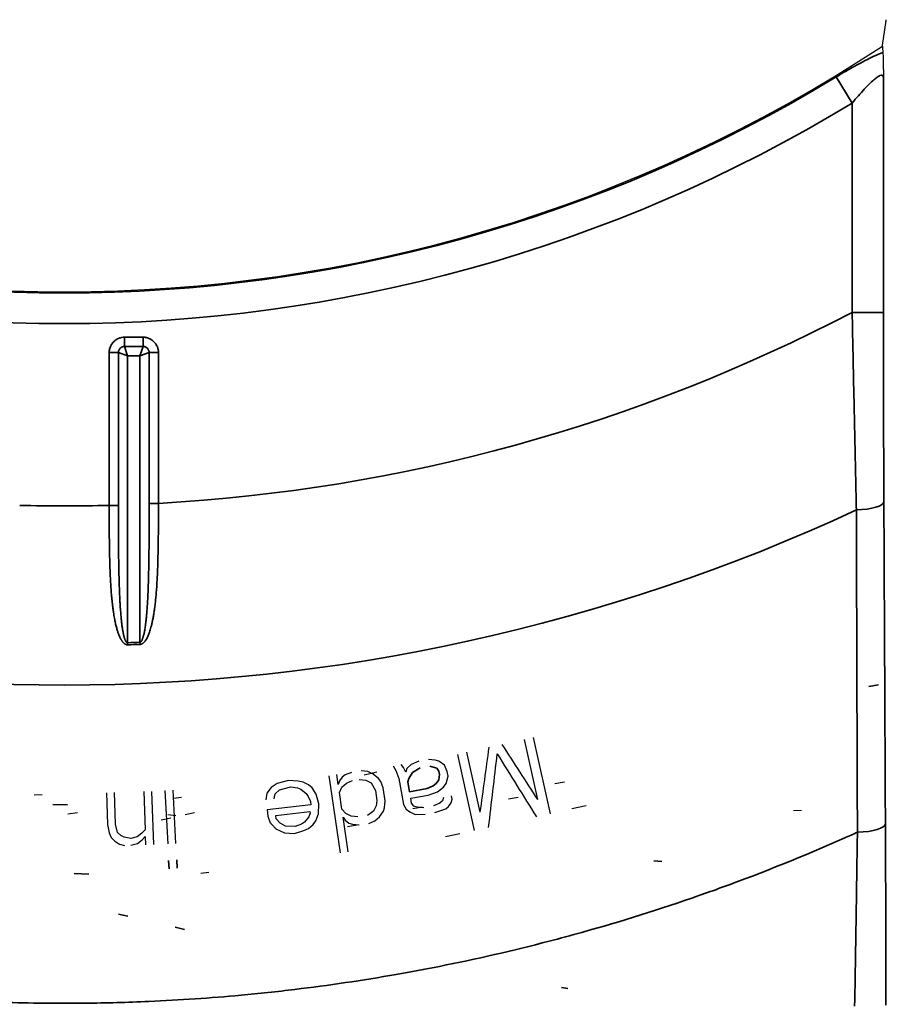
# Model space of a CAD drawing. Header units: millimetres. Extents: x -6858 to 6858, y -375 to 4365.
# Tile 62 of 97: x 1329 to 1357, y 2654 to 2685. Entities that reach past the tile are written whole.
import ezdxf

# ---------------------------------------------------------------- set-up
doc = ezdxf.new("R2010")
doc.units = ezdxf.units.MM
doc.header["$LTSCALE"] = 15
doc.layers.add('_Sichtbarkanten', color=7, linetype='Continuous', lineweight=25)
doc.layers.add('Sichtbar schmal (ISO)', color=7, linetype='Continuous', lineweight=35)

msp = doc.modelspace()

# ---------------------------------------------------------------- linework, layer by layer
at = {"layer": '_Sichtbarkanten'}
for p, q in [((1346.399, 2659.615), (1345.856, 2662.056)), ((1345.551, 2661.988), (1345.978, 2660.067)), ((1343.416, 2661.513), (1343.958, 2659.073)), ((1344.148, 2659.66), (1343.721, 2661.581)), ((1341.366, 2661.141), (1341.445, 2660.993)), ((1341.692, 2661.092), (1341.622, 2661.188)), ((1341.772, 2660.945), (1341.692, 2661.092)), ((1341.939, 2661.191), (1341.804, 2661.059)), ((1342.186, 2661.29), (1341.939, 2661.191)), ((1342.708, 2661.331), (1342.493, 2661.346)), ((1342.819, 2661.297), (1342.708, 2661.331)), ((1343.002, 2661.168), (1342.819, 2661.297)), ((1343.091, 2660.968), (1343.002, 2661.168)), ((1339.306, 2660.83), (1339.671, 2658.357)), ((1339.61, 2660.552), (1339.563, 2660.868)), ((1339.733, 2660.786), (1339.646, 2660.665)), ((1339.829, 2660.854), (1339.733, 2660.786)), ((1340.027, 2660.937), (1339.829, 2660.854)), ((1340.55, 2660.96), (1340.336, 2660.982)), ((1340.845, 2660.941), (1340.439, 2660.851)), ((1340.72, 2660.878), (1340.55, 2660.96)), ((1340.898, 2660.743), (1340.72, 2660.878)), ((1341.445, 2660.993), (1341.544, 2660.741)), ((1341.804, 2661.059), (1341.772, 2660.945)), ((1343.055, 2660.583), (1343.119, 2660.811)), ((1343.119, 2660.811), (1343.091, 2660.968)), ((1337.461, 2660.452), (1337.324, 2660.276)), ((1337.656, 2660.581), (1337.461, 2660.452)), ((1338.013, 2660.675), (1337.656, 2660.581)), ((1337.732, 2660.376), (1338.088, 2660.47)), ((1338.329, 2660.658), (1338.013, 2660.675)), ((1338.088, 2660.47), (1338.301, 2660.441)), ((1338.301, 2660.441), (1338.411, 2660.4)), ((1338.49, 2660.623), (1338.329, 2660.658)), ((1338.658, 2660.535), (1338.49, 2660.623)), ((1338.773, 2660.441), (1338.658, 2660.535)), ((1338.901, 2660.242), (1338.773, 2660.441)), ((1339.646, 2660.665), (1339.61, 2660.552)), ((1339.649, 2660.289), (1339.728, 2660.462)), ((1339.728, 2660.462), (1339.867, 2660.59)), ((1339.867, 2660.59), (1340.066, 2660.673)), ((1340.272, 2660.704), (1340.486, 2660.682)), ((1340.486, 2660.682), (1340.656, 2660.599)), ((1340.656, 2660.599), (1340.798, 2660.351)), ((1340.965, 2660.645), (1340.898, 2660.743)), ((1341.048, 2660.442), (1340.965, 2660.645)), ((1341.11, 2660.021), (1341.048, 2660.442)), ((1341.544, 2660.741), (1341.696, 2659.904)), ((1342.785, 2660.318), (1342.971, 2660.459)), ((1342.971, 2660.459), (1343.055, 2660.583)), ((1346.842, 2660.621), (1346.534, 2660.565)), ((1330.144, 2660.214), (1329.884, 2660.205)), ((1332.195, 2660.281), (1332.227, 2659.27)), ((1332.488, 2659.279), (1332.455, 2660.289)), ((1333.392, 2660.32), (1333.432, 2659.097)), ((1333.708, 2658.627), (1333.652, 2660.328)), ((1334.068, 2660.352), (1334.158, 2658.652)), ((1334.418, 2658.666), (1334.328, 2660.366)), ((1334.597, 2660.135), (1334.339, 2660.097)), ((1337.324, 2660.276), (1337.297, 2660.058)), ((1337.556, 2660.088), (1337.589, 2660.252)), ((1337.589, 2660.252), (1337.732, 2660.376)), ((1338.411, 2660.4), (1338.584, 2660.259)), ((1338.584, 2660.259), (1338.648, 2660.159)), ((1338.648, 2660.159), (1338.718, 2660.007)), ((1338.989, 2659.93), (1338.901, 2660.242)), ((1339.726, 2659.763), (1339.649, 2660.289)), ((1340.798, 2660.351), (1340.844, 2660.036)), ((1341.924, 2660.107), (1342.487, 2660.209)), ((1342.487, 2660.209), (1342.785, 2660.318)), ((1342.977, 2660.136), (1342.945, 2660.022)), ((1343.252, 2660.078), (1343.233, 2660.183)), ((1345.359, 2660.136), (1345.051, 2660.08)), ((1338.73, 2659.901), (1337.333, 2659.741)), ((1338.718, 2660.007), (1338.73, 2659.901)), ((1338.973, 2659.607), (1338.989, 2659.93)), ((1340.816, 2659.87), (1340.736, 2659.697)), ((1340.844, 2660.036), (1340.816, 2659.87)), ((1341.089, 2659.803), (1341.11, 2660.021)), ((1341.696, 2659.904), (1341.776, 2659.756)), ((1341.952, 2659.95), (1341.924, 2660.107)), ((1342.022, 2659.855), (1341.952, 2659.95)), ((1342.3, 2659.821), (1341.991, 2659.775)), ((1342.134, 2659.821), (1342.022, 2659.855)), ((1342.349, 2659.806), (1342.134, 2659.821)), ((1342.852, 2659.951), (1342.656, 2659.862)), ((1342.945, 2660.022), (1342.852, 2659.951)), ((1343.044, 2659.77), (1343.137, 2659.841)), ((1343.137, 2659.841), (1343.22, 2659.964)), ((1343.22, 2659.964), (1343.252, 2660.078)), ((1347.533, 2659.867), (1347.075, 2659.766)), ((1331.273, 2659.644), (1330.965, 2659.598)), ((1334.16, 2659.585), (1334.419, 2659.558)), ((1335.016, 2659.645), (1334.712, 2659.578)), ((1337.333, 2659.741), (1337.357, 2659.53)), ((1337.357, 2659.53), (1337.433, 2659.324)), ((1337.616, 2659.559), (1338.703, 2659.684)), ((1337.628, 2659.454), (1337.616, 2659.559)), ((1338.669, 2659.519), (1338.532, 2659.343)), ((1338.709, 2659.631), (1338.669, 2659.519)), ((1338.703, 2659.684), (1338.709, 2659.631)), ((1338.894, 2659.384), (1338.973, 2659.607)), ((1339.853, 2659.62), (1339.726, 2659.763)), ((1339.765, 2659.5), (1339.832, 2659.402)), ((1339.928, 2658.395), (1339.765, 2659.5)), ((1340.023, 2659.538), (1339.853, 2659.62)), ((1340.237, 2659.516), (1340.023, 2659.538)), ((1340.736, 2659.697), (1340.546, 2659.561)), ((1340.783, 2659.381), (1340.922, 2659.51)), ((1340.922, 2659.51), (1341.053, 2659.69)), ((1341.053, 2659.69), (1341.089, 2659.803)), ((1341.776, 2659.756), (1341.897, 2659.67)), ((1341.897, 2659.67), (1342.07, 2659.593)), ((1342.07, 2659.593), (1342.387, 2659.597)), ((1342.694, 2659.652), (1343.044, 2659.77)), ((1354.421, 2659.721), (1354.163, 2659.707)), ((1332.227, 2659.27), (1332.288, 2659.006)), ((1332.548, 2659.015), (1332.488, 2659.279)), ((1334.252, 2659.476), (1333.947, 2659.408)), ((1337.75, 2659.307), (1337.628, 2659.454)), ((1337.917, 2659.219), (1337.75, 2659.307)), ((1338.233, 2659.202), (1337.917, 2659.219)), ((1338.434, 2659.278), (1338.233, 2659.202)), ((1338.532, 2659.343), (1338.434, 2659.278)), ((1338.659, 2659.143), (1338.803, 2659.267)), ((1338.803, 2659.267), (1338.894, 2659.384)), ((1339.832, 2659.402), (1339.951, 2659.312)), ((1340.218, 2659.244), (1339.909, 2659.199)), ((1339.951, 2659.312), (1340.062, 2659.275)), ((1340.062, 2659.275), (1340.276, 2659.253)), ((1340.585, 2659.298), (1340.783, 2659.381)), ((1332.288, 2659.006), (1332.345, 2658.849)), ((1332.656, 2658.912), (1332.548, 2659.015)), ((1332.762, 2658.862), (1332.656, 2658.912)), ((1332.972, 2658.816), (1332.762, 2658.862)), ((1333.178, 2658.876), (1332.972, 2658.816)), ((1333.331, 2658.987), (1333.178, 2658.876)), ((1333.432, 2659.097), (1333.331, 2658.987)), ((1333.338, 2658.774), (1333.439, 2658.884)), ((1333.439, 2658.884), (1333.447, 2658.618)), ((1337.612, 2659.131), (1337.889, 2659.002)), ((1337.889, 2659.002), (1338.206, 2658.984)), ((1338.206, 2658.984), (1338.51, 2659.073)), ((1338.51, 2659.073), (1338.659, 2659.143)), ((1343.499, 2658.971), (1343.042, 2658.869)), ((1332.345, 2658.849), (1332.453, 2658.746)), ((1332.453, 2658.746), (1332.613, 2658.644)), ((1332.613, 2658.644), (1332.771, 2658.596)), ((1332.979, 2658.603), (1333.185, 2658.663)), ((1333.185, 2658.663), (1333.338, 2658.774)), ((1335.472, 2657.737), (1335.214, 2657.699))]:
    msp.add_line(p, q, dxfattribs=at)
msp.add_arc((1330.853, 2723.771), 47.457, 236.5611, 303.4389, dxfattribs=at)
for centre, major_axis, ratio, start_param, end_param in [((1421.279, 3224.656), (-285.043, -2082.957), 0.000091, 1.29612, 1.297157), ((1036.7, 3139.147), (-1140.835, 1765.918), 0.000092, 1.844436, 1.845473), ((1418.128, 3285.544), (271.398, 2297.46), 0.000125, 4.436272, 4.437336), ((1013.75, 3195.629), (1219.369, -1965.986), 0.000124, 4.987442, 4.988506)]:
    msp.add_ellipse(centre, major_axis=major_axis, ratio=ratio, start_param=start_param, end_param=end_param, dxfattribs=at)
msp.add_rational_spline([(1357.004, 2684.169), (1357.068, 2684.595), (1357.131, 2685.016)], [1.0001792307, 1.00023894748, 1.00023596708], degree=2, dxfattribs=at)
for points, knots in [([(1357.004, 2684.169), (1357.007, 2684.136), (1357.01, 2684.102), (1357.012, 2684.068), (1357.015, 2684.034), (1357.018, 2684), (1357.02, 2683.966)], [0, 0, 0, 0, 0.5, 0.5, 0.5, 0.9999969, 0.9999969, 0.9999969, 0.9999969]), ([(1357.02, 2683.966), (1357.022, 2683.943), (1357.024, 2683.909), (1357.026, 2683.863), (1357.026, 2683.847), (1357.027, 2683.83), (1357.027, 2683.811), (1357.028, 2683.776), (1357.03, 2683.737), (1357.031, 2683.692), (1357.031, 2683.668), (1357.032, 2683.641), (1357.032, 2683.614), (1357.033, 2683.565), (1357.034, 2683.512), (1357.035, 2683.455), (1357.035, 2683.443), (1357.036, 2683.431), (1357.036, 2683.419), (1357.037, 2683.357), (1357.038, 2683.292), (1357.039, 2683.223), (1357.039, 2683.205), (1357.039, 2683.186), (1357.039, 2683.167)], [0, 0, 0, 0, 0.25, 0.25, 0.25, 0.338128, 0.338128, 0.338128, 0.5, 0.5, 0.5, 0.590036, 0.590036, 0.590036, 0.75, 0.75, 0.75, 0.784174, 0.784174, 0.784174, 0.954671, 0.954671, 0.954671, 1, 1, 1, 1])]:
    msp.add_open_spline(points, degree=3, knots=knots, dxfattribs=at)
msp.add_open_spline([(1337.433, 2659.324), (1337.453, 2659.303), (1337.493, 2659.26), (1337.553, 2659.195), (1337.592, 2659.152), (1337.612, 2659.131)], degree=3, dxfattribs=at)
at = {"layer": 'Sichtbar schmal (ISO)'}
for p, q in [((1355.53, 2683.186), (1356.039, 2682.347)), ((1357.039, 2675.651), (1357.039, 2683.167)), ((1356.039, 2675.651), (1356.039, 2682.347)), ((1357.039, 2675.651), (1356.039, 2675.651)), ((1333.367, 2674.859), (1332.776, 2674.859)), ((1332.776, 2674.859), (1332.776, 2674.563)), ((1333.367, 2674.859), (1333.367, 2674.563)), ((1332.283, 2674.366), (1332.283, 2669.477)), ((1332.283, 2674.366), (1332.579, 2674.366)), ((1332.579, 2674.366), (1332.579, 2669.477)), ((1332.579, 2674.366), (1332.875, 2674.267)), ((1333.367, 2674.563), (1332.776, 2674.563)), ((1332.776, 2674.563), (1332.875, 2674.267)), ((1333.367, 2674.563), (1333.268, 2674.267)), ((1333.564, 2674.366), (1333.268, 2674.267)), ((1333.86, 2674.366), (1333.564, 2674.366)), ((1333.564, 2669.541), (1333.564, 2674.366)), ((1333.86, 2669.541), (1333.86, 2674.366)), ((1332.875, 2674.267), (1332.875, 2665.083)), ((1333.268, 2674.267), (1332.875, 2674.267)), ((1333.268, 2665.098), (1333.268, 2674.267)), ((1332.283, 2669.477), (1332.579, 2669.477)), ((1333.86, 2669.541), (1333.564, 2669.541)), ((1332.877, 2665.016), (1332.875, 2665.083)), ((1333.271, 2665.03), (1333.268, 2665.098)), ((1356.88, 2663.739), (1356.573, 2663.683)), ((1341.986, 2660.929), (1342.224, 2661.081)), ((1342.531, 2661.136), (1342.755, 2661.069)), ((1342.755, 2661.069), (1342.825, 2660.973)), ((1341.861, 2660.745), (1341.986, 2660.929)), ((1342.844, 2660.869), (1342.821, 2660.702)), ((1342.825, 2660.973), (1342.844, 2660.869)), ((1341.829, 2660.631), (1341.861, 2660.745)), ((1341.886, 2660.317), (1341.829, 2660.631)), ((1342.645, 2660.508), (1342.449, 2660.419)), ((1342.738, 2660.579), (1342.645, 2660.508)), ((1342.821, 2660.702), (1342.738, 2660.579)), ((1342.449, 2660.419), (1341.886, 2660.317)), ((1330.482, 2659.913), (1330.95, 2659.894)), ((1334.186, 2658.121), (1334.2, 2657.855)), ((1334.46, 2657.869), (1334.446, 2658.135)), ((1349.697, 2658.107), (1349.953, 2658.087)), ((1331.164, 2657.703), (1331.633, 2657.684)), ((1332.583, 2656.402), (1332.885, 2656.332)), ((1334.392, 2655.979), (1334.696, 2655.908)), ((1346.748, 2654.059), (1346.949, 2654.019))]:
    msp.add_line(p, q, dxfattribs=at)
for radius, start, end in [(47.498, 238.6998, 301.3002), (48.479, 238.6998, 301.3002), (54.312, 273.1729, 297.6276), (60.041, 245.05667, 294.94333), (54.312, 268.4912, 271.5088), (58.723, 271.97291, 272.35656), (58.79, 271.97291, 272.35656)]:
    msp.add_arc((1330.853, 2723.771), radius, start, end, dxfattribs=at)
for centre, ratio, start_param, end_param in [((1356.053, 2669.59), 0.262162, 4.832236, 6.265099), ((1356.103, 2659.287), 0.268648, 4.815708, 6.265066)]:
    msp.add_ellipse(centre, major_axis=(1, 0.005), ratio=ratio, start_param=start_param, end_param=end_param, dxfattribs=at)
for points in [[(1357.02, 2683.966), (1356.952, 2683.941), (1356.804, 2683.879), (1356.535, 2683.751), (1356.229, 2683.591), (1355.891, 2683.402), (1355.653, 2683.261), (1355.53, 2683.186)], [(1332.776, 2674.859), (1332.744, 2674.859), (1332.678, 2674.853), (1332.572, 2674.819), (1332.467, 2674.756), (1332.387, 2674.674), (1332.33, 2674.583), (1332.292, 2674.477), (1332.283, 2674.404), (1332.283, 2674.366)], [(1333.86, 2674.366), (1333.86, 2674.398), (1333.853, 2674.464), (1333.82, 2674.57), (1333.757, 2674.675), (1333.675, 2674.755), (1333.584, 2674.813), (1333.478, 2674.85), (1333.405, 2674.859), (1333.367, 2674.859)]]:
    msp.add_open_spline(points, degree=3, dxfattribs=at)
for points, knots in [([(1357.039, 2683.167), (1357.038, 2683.191), (1357.033, 2683.208), (1357.025, 2683.22), (1357.016, 2683.232), (1357.004, 2683.239), (1356.988, 2683.24), (1356.972, 2683.241), (1356.953, 2683.237), (1356.929, 2683.227), (1356.905, 2683.217), (1356.877, 2683.202), (1356.844, 2683.179), (1356.811, 2683.156), (1356.773, 2683.126), (1356.73, 2683.09), (1356.687, 2683.053), (1356.64, 2683.009), (1356.589, 2682.959), (1356.537, 2682.909), (1356.482, 2682.852), (1356.423, 2682.789), (1356.365, 2682.726), (1356.303, 2682.657), (1356.239, 2682.583), (1356.174, 2682.509), (1356.108, 2682.431), (1356.039, 2682.347)], [0, 0, 0, 0, 0.111111, 0.111111, 0.111111, 0.222222, 0.222222, 0.222222, 0.333333, 0.333333, 0.333333, 0.444444, 0.444444, 0.444444, 0.555556, 0.555556, 0.555556, 0.666667, 0.666667, 0.666667, 0.777778, 0.777778, 0.777778, 0.888889, 0.888889, 0.888889, 1, 1, 1, 1]), ([(1356.174, 2669.33), (1356.159, 2669.989), (1356.145, 2670.665), (1356.13, 2671.327), (1356.116, 2671.99), (1356.102, 2672.639), (1356.087, 2673.351), (1356.072, 2674.064), (1356.056, 2674.841), (1356.039, 2675.651)], [0, 0, 0, 0, 0.333333, 0.333333, 0.333333, 0.666667, 0.666667, 0.666667, 1, 1, 1, 1]), ([(1357.053, 2669.59), (1357.05, 2670.223), (1357.048, 2670.869), (1357.046, 2671.503), (1357.044, 2672.138), (1357.042, 2672.761), (1357.041, 2673.444), (1357.04, 2674.127), (1357.039, 2674.871), (1357.039, 2675.651)], [0, 0, 0, 0, 0.333333, 0.333333, 0.333333, 0.666667, 0.666667, 0.666667, 1, 1, 1, 1]), ([(1332.776, 2674.563), (1332.764, 2674.563), (1332.75, 2674.562), (1332.737, 2674.559), (1332.723, 2674.556), (1332.709, 2674.552), (1332.694, 2674.545), (1332.68, 2674.539), (1332.666, 2674.531), (1332.654, 2674.521), (1332.642, 2674.511), (1332.631, 2674.5), (1332.622, 2674.489), (1332.613, 2674.477), (1332.605, 2674.465), (1332.599, 2674.452), (1332.592, 2674.439), (1332.587, 2674.425), (1332.584, 2674.41), (1332.581, 2674.396), (1332.579, 2674.381), (1332.579, 2674.366)], [0, 0, 0, 0, 0.1428571, 0.1428571, 0.1428571, 0.2857143, 0.2857143, 0.2857143, 0.4285714, 0.4285714, 0.4285714, 0.5714286, 0.5714286, 0.5714286, 0.7142857, 0.7142857, 0.7142857, 0.8571429, 0.8571429, 0.8571429, 0.9999998, 0.9999998, 0.9999998, 0.9999998]), ([(1333.564, 2674.366), (1333.564, 2674.378), (1333.563, 2674.392), (1333.56, 2674.406), (1333.557, 2674.419), (1333.553, 2674.434), (1333.546, 2674.448), (1333.54, 2674.462), (1333.532, 2674.476), (1333.522, 2674.488), (1333.512, 2674.5), (1333.501, 2674.511), (1333.49, 2674.52), (1333.478, 2674.529), (1333.466, 2674.537), (1333.453, 2674.543), (1333.44, 2674.55), (1333.426, 2674.555), (1333.411, 2674.558), (1333.397, 2674.561), (1333.382, 2674.563), (1333.367, 2674.563)], [0, 0, 0, 0, 0.1428571, 0.1428571, 0.1428571, 0.2857143, 0.2857143, 0.2857143, 0.4285714, 0.4285714, 0.4285714, 0.5714286, 0.5714286, 0.5714286, 0.7142857, 0.7142857, 0.7142857, 0.8571429, 0.8571429, 0.8571429, 1, 1, 1, 1]), ([(1357.103, 2659.287), (1357.097, 2660.383), (1357.092, 2661.494), (1357.087, 2662.586), (1357.081, 2663.678), (1357.076, 2664.751), (1357.071, 2665.907), (1357.065, 2667.063), (1357.059, 2668.302), (1357.053, 2669.59)], [0, 0, 0, 0, 0.333333, 0.333333, 0.333333, 0.666667, 0.666667, 0.666667, 1, 1, 1, 1]), ([(1332.283, 2669.477), (1332.284, 2669.35), (1332.284, 2669.227), (1332.284, 2669.109), (1332.285, 2668.991), (1332.285, 2668.878), (1332.286, 2668.769), (1332.287, 2668.66), (1332.288, 2668.555), (1332.289, 2668.453), (1332.29, 2668.352), (1332.291, 2668.255), (1332.293, 2668.161), (1332.294, 2668.067), (1332.296, 2667.978), (1332.298, 2667.891), (1332.3, 2667.805), (1332.302, 2667.722), (1332.304, 2667.643), (1332.307, 2667.564), (1332.309, 2667.488), (1332.312, 2667.415), (1332.315, 2667.342), (1332.318, 2667.272), (1332.321, 2667.206), (1332.324, 2667.139), (1332.327, 2667.075), (1332.331, 2667.014), (1332.334, 2666.953), (1332.338, 2666.895), (1332.341, 2666.839), (1332.345, 2666.784), (1332.349, 2666.73), (1332.353, 2666.679), (1332.357, 2666.628), (1332.361, 2666.579), (1332.366, 2666.532), (1332.37, 2666.485), (1332.374, 2666.44), (1332.379, 2666.397), (1332.383, 2666.354), (1332.388, 2666.313), (1332.392, 2666.273), (1332.397, 2666.234), (1332.402, 2666.196), (1332.407, 2666.16), (1332.411, 2666.123), (1332.416, 2666.088), (1332.421, 2666.055), (1332.426, 2666.021), (1332.431, 2665.989), (1332.436, 2665.958), (1332.442, 2665.927), (1332.447, 2665.897), (1332.452, 2665.869), (1332.457, 2665.84), (1332.462, 2665.813), (1332.468, 2665.786), (1332.473, 2665.76), (1332.478, 2665.735), (1332.483, 2665.711), (1332.489, 2665.687), (1332.494, 2665.664), (1332.499, 2665.641), (1332.505, 2665.619), (1332.51, 2665.598), (1332.516, 2665.577), (1332.521, 2665.557), (1332.526, 2665.537), (1332.532, 2665.518), (1332.537, 2665.499), (1332.543, 2665.481), (1332.548, 2665.464), (1332.553, 2665.446), (1332.559, 2665.43), (1332.564, 2665.414), (1332.57, 2665.398), (1332.575, 2665.382), (1332.58, 2665.368), (1332.586, 2665.353), (1332.591, 2665.339), (1332.596, 2665.326), (1332.602, 2665.313), (1332.607, 2665.301), (1332.612, 2665.289), (1332.617, 2665.277), (1332.622, 2665.266), (1332.627, 2665.255), (1332.632, 2665.244), (1332.637, 2665.234), (1332.642, 2665.225), (1332.647, 2665.215), (1332.652, 2665.206), (1332.657, 2665.198), (1332.662, 2665.189), (1332.666, 2665.181), (1332.671, 2665.173), (1332.676, 2665.166), (1332.68, 2665.158), (1332.685, 2665.151), (1332.69, 2665.144), (1332.694, 2665.138), (1332.699, 2665.132), (1332.703, 2665.125), (1332.708, 2665.119), (1332.712, 2665.114), (1332.717, 2665.108), (1332.721, 2665.103), (1332.726, 2665.097), (1332.73, 2665.092), (1332.735, 2665.087), (1332.74, 2665.082), (1332.744, 2665.078), (1332.749, 2665.073), (1332.754, 2665.069), (1332.759, 2665.064), (1332.764, 2665.06), (1332.769, 2665.056), (1332.774, 2665.052), (1332.779, 2665.048), (1332.785, 2665.044), (1332.79, 2665.041), (1332.796, 2665.037), (1332.803, 2665.034), (1332.809, 2665.03), (1332.816, 2665.027), (1332.824, 2665.024), (1332.831, 2665.022), (1332.839, 2665.019), (1332.848, 2665.018), (1332.857, 2665.016), (1332.867, 2665.015), (1332.877, 2665.016)], [0, 0, 0, 0, 0.022727, 0.022727, 0.022727, 0.045455, 0.045455, 0.045455, 0.068182, 0.068182, 0.068182, 0.090909, 0.090909, 0.090909, 0.113636, 0.113636, 0.113636, 0.136364, 0.136364, 0.136364, 0.159091, 0.159091, 0.159091, 0.181818, 0.181818, 0.181818, 0.204545, 0.204545, 0.204545, 0.227273, 0.227273, 0.227273, 0.25, 0.25, 0.25, 0.272727, 0.272727, 0.272727, 0.295455, 0.295455, 0.295455, 0.318182, 0.318182, 0.318182, 0.340909, 0.340909, 0.340909, 0.363636, 0.363636, 0.363636, 0.386364, 0.386364, 0.386364, 0.409091, 0.409091, 0.409091, 0.431818, 0.431818, 0.431818, 0.454545, 0.454545, 0.454545, 0.477273, 0.477273, 0.477273, 0.5, 0.5, 0.5, 0.522727, 0.522727, 0.522727, 0.545455, 0.545455, 0.545455, 0.568182, 0.568182, 0.568182, 0.590909, 0.590909, 0.590909, 0.613636, 0.613636, 0.613636, 0.636364, 0.636364, 0.636364, 0.659091, 0.659091, 0.659091, 0.681818, 0.681818, 0.681818, 0.704545, 0.704545, 0.704545, 0.727273, 0.727273, 0.727273, 0.75, 0.75, 0.75, 0.772727, 0.772727, 0.772727, 0.795455, 0.795455, 0.795455, 0.818182, 0.818182, 0.818182, 0.840909, 0.840909, 0.840909, 0.863636, 0.863636, 0.863636, 0.886364, 0.886364, 0.886364, 0.909091, 0.909091, 0.909091, 0.931818, 0.931818, 0.931818, 0.954545, 0.954545, 0.954545, 0.977273, 0.977273, 0.977273, 1, 1, 1, 1]), ([(1332.579, 2669.477), (1332.579, 2669.352), (1332.579, 2669.231), (1332.58, 2669.115), (1332.58, 2668.999), (1332.58, 2668.887), (1332.58, 2668.78), (1332.581, 2668.672), (1332.581, 2668.568), (1332.582, 2668.469), (1332.582, 2668.369), (1332.583, 2668.273), (1332.584, 2668.181), (1332.584, 2668.089), (1332.585, 2668), (1332.586, 2667.915), (1332.587, 2667.83), (1332.588, 2667.749), (1332.589, 2667.671), (1332.591, 2667.592), (1332.592, 2667.517), (1332.593, 2667.446), (1332.594, 2667.374), (1332.596, 2667.305), (1332.597, 2667.24), (1332.599, 2667.174), (1332.601, 2667.111), (1332.602, 2667.051), (1332.604, 2666.991), (1332.606, 2666.934), (1332.608, 2666.879), (1332.61, 2666.824), (1332.612, 2666.771), (1332.614, 2666.721), (1332.616, 2666.671), (1332.618, 2666.623), (1332.62, 2666.576), (1332.622, 2666.53), (1332.624, 2666.486), (1332.626, 2666.444), (1332.628, 2666.401), (1332.631, 2666.361), (1332.633, 2666.322), (1332.635, 2666.283), (1332.638, 2666.245), (1332.64, 2666.209), (1332.643, 2666.173), (1332.645, 2666.139), (1332.648, 2666.106), (1332.65, 2666.073), (1332.653, 2666.041), (1332.655, 2666.011), (1332.658, 2665.98), (1332.66, 2665.951), (1332.663, 2665.923), (1332.665, 2665.895), (1332.668, 2665.868), (1332.671, 2665.842), (1332.673, 2665.816), (1332.676, 2665.791), (1332.678, 2665.767), (1332.681, 2665.744), (1332.684, 2665.721), (1332.686, 2665.699), (1332.689, 2665.677), (1332.692, 2665.656), (1332.694, 2665.636), (1332.697, 2665.616), (1332.7, 2665.596), (1332.703, 2665.578), (1332.705, 2665.559), (1332.708, 2665.541), (1332.711, 2665.524), (1332.713, 2665.507), (1332.716, 2665.49), (1332.719, 2665.475), (1332.721, 2665.459), (1332.724, 2665.444), (1332.727, 2665.43), (1332.73, 2665.415), (1332.732, 2665.402), (1332.735, 2665.389), (1332.737, 2665.376), (1332.74, 2665.363), (1332.743, 2665.352), (1332.745, 2665.34), (1332.748, 2665.329), (1332.75, 2665.318), (1332.753, 2665.308), (1332.755, 2665.298), (1332.758, 2665.289), (1332.76, 2665.279), (1332.763, 2665.27), (1332.765, 2665.262), (1332.767, 2665.254), (1332.77, 2665.246), (1332.772, 2665.238), (1332.774, 2665.23), (1332.777, 2665.223), (1332.779, 2665.216), (1332.781, 2665.21), (1332.784, 2665.203), (1332.786, 2665.197), (1332.788, 2665.191), (1332.79, 2665.185), (1332.793, 2665.179), (1332.795, 2665.174), (1332.797, 2665.168), (1332.799, 2665.163), (1332.802, 2665.158), (1332.804, 2665.153), (1332.806, 2665.148), (1332.809, 2665.144), (1332.811, 2665.139), (1332.813, 2665.135), (1332.816, 2665.131), (1332.818, 2665.126), (1332.821, 2665.122), (1332.823, 2665.118), (1332.826, 2665.115), (1332.829, 2665.111), (1332.832, 2665.107), (1332.835, 2665.104), (1332.838, 2665.1), (1332.841, 2665.097), (1332.844, 2665.094), (1332.848, 2665.091), (1332.852, 2665.089), (1332.856, 2665.086), (1332.861, 2665.085), (1332.865, 2665.083), (1332.87, 2665.082), (1332.875, 2665.083)], [0, 0, 0, 0, 0.022727, 0.022727, 0.022727, 0.045455, 0.045455, 0.045455, 0.068182, 0.068182, 0.068182, 0.090909, 0.090909, 0.090909, 0.113636, 0.113636, 0.113636, 0.136364, 0.136364, 0.136364, 0.159091, 0.159091, 0.159091, 0.181818, 0.181818, 0.181818, 0.204545, 0.204545, 0.204545, 0.227273, 0.227273, 0.227273, 0.25, 0.25, 0.25, 0.272727, 0.272727, 0.272727, 0.295455, 0.295455, 0.295455, 0.318182, 0.318182, 0.318182, 0.340909, 0.340909, 0.340909, 0.363636, 0.363636, 0.363636, 0.386364, 0.386364, 0.386364, 0.409091, 0.409091, 0.409091, 0.431818, 0.431818, 0.431818, 0.454545, 0.454545, 0.454545, 0.477273, 0.477273, 0.477273, 0.5, 0.5, 0.5, 0.522727, 0.522727, 0.522727, 0.545455, 0.545455, 0.545455, 0.568182, 0.568182, 0.568182, 0.590909, 0.590909, 0.590909, 0.613636, 0.613636, 0.613636, 0.636364, 0.636364, 0.636364, 0.659091, 0.659091, 0.659091, 0.681818, 0.681818, 0.681818, 0.704545, 0.704545, 0.704545, 0.727273, 0.727273, 0.727273, 0.75, 0.75, 0.75, 0.772727, 0.772727, 0.772727, 0.795455, 0.795455, 0.795455, 0.818182, 0.818182, 0.818182, 0.840909, 0.840909, 0.840909, 0.863636, 0.863636, 0.863636, 0.886364, 0.886364, 0.886364, 0.909091, 0.909091, 0.909091, 0.931818, 0.931818, 0.931818, 0.954545, 0.954545, 0.954545, 0.977273, 0.977273, 0.977273, 1, 1, 1, 1]), ([(1333.268, 2665.098), (1333.271, 2665.098), (1333.274, 2665.099), (1333.278, 2665.1), (1333.281, 2665.101), (1333.284, 2665.103), (1333.288, 2665.105), (1333.291, 2665.107), (1333.294, 2665.11), (1333.298, 2665.113), (1333.301, 2665.116), (1333.304, 2665.12), (1333.308, 2665.124), (1333.311, 2665.128), (1333.315, 2665.133), (1333.318, 2665.139), (1333.322, 2665.144), (1333.325, 2665.15), (1333.329, 2665.157), (1333.332, 2665.163), (1333.335, 2665.171), (1333.339, 2665.178), (1333.342, 2665.186), (1333.346, 2665.194), (1333.349, 2665.203), (1333.353, 2665.212), (1333.356, 2665.222), (1333.36, 2665.233), (1333.363, 2665.243), (1333.367, 2665.254), (1333.37, 2665.266), (1333.374, 2665.278), (1333.377, 2665.291), (1333.381, 2665.305), (1333.385, 2665.318), (1333.388, 2665.333), (1333.392, 2665.349), (1333.396, 2665.364), (1333.399, 2665.381), (1333.403, 2665.399), (1333.407, 2665.417), (1333.41, 2665.436), (1333.414, 2665.456), (1333.418, 2665.476), (1333.422, 2665.498), (1333.426, 2665.521), (1333.429, 2665.544), (1333.433, 2665.569), (1333.437, 2665.595), (1333.441, 2665.622), (1333.445, 2665.65), (1333.449, 2665.681), (1333.453, 2665.711), (1333.457, 2665.744), (1333.461, 2665.778), (1333.465, 2665.813), (1333.469, 2665.851), (1333.473, 2665.891), (1333.477, 2665.93), (1333.481, 2665.973), (1333.484, 2666.017), (1333.488, 2666.061), (1333.492, 2666.107), (1333.496, 2666.156), (1333.499, 2666.204), (1333.503, 2666.255), (1333.506, 2666.307), (1333.509, 2666.36), (1333.512, 2666.415), (1333.516, 2666.473), (1333.519, 2666.53), (1333.522, 2666.59), (1333.524, 2666.652), (1333.527, 2666.714), (1333.53, 2666.779), (1333.532, 2666.847), (1333.535, 2666.915), (1333.537, 2666.986), (1333.539, 2667.06), (1333.542, 2667.135), (1333.544, 2667.213), (1333.545, 2667.293), (1333.547, 2667.374), (1333.549, 2667.458), (1333.551, 2667.545), (1333.552, 2667.631), (1333.554, 2667.721), (1333.555, 2667.813), (1333.556, 2667.906), (1333.557, 2668.002), (1333.558, 2668.102), (1333.559, 2668.203), (1333.56, 2668.307), (1333.561, 2668.417), (1333.561, 2668.527), (1333.562, 2668.641), (1333.562, 2668.761), (1333.563, 2668.88), (1333.563, 2669.005), (1333.563, 2669.135), (1333.564, 2669.265), (1333.564, 2669.401), (1333.564, 2669.541)], [0, 0, 0, 0, 0.029412, 0.029412, 0.029412, 0.058824, 0.058824, 0.058824, 0.088235, 0.088235, 0.088235, 0.117647, 0.117647, 0.117647, 0.147059, 0.147059, 0.147059, 0.176471, 0.176471, 0.176471, 0.205882, 0.205882, 0.205882, 0.235294, 0.235294, 0.235294, 0.264706, 0.264706, 0.264706, 0.294118, 0.294118, 0.294118, 0.323529, 0.323529, 0.323529, 0.352941, 0.352941, 0.352941, 0.382353, 0.382353, 0.382353, 0.411765, 0.411765, 0.411765, 0.441176, 0.441176, 0.441176, 0.470588, 0.470588, 0.470588, 0.5, 0.5, 0.5, 0.529412, 0.529412, 0.529412, 0.558824, 0.558824, 0.558824, 0.588235, 0.588235, 0.588235, 0.617647, 0.617647, 0.617647, 0.647059, 0.647059, 0.647059, 0.676471, 0.676471, 0.676471, 0.705882, 0.705882, 0.705882, 0.735294, 0.735294, 0.735294, 0.764706, 0.764706, 0.764706, 0.794118, 0.794118, 0.794118, 0.823529, 0.823529, 0.823529, 0.852941, 0.852941, 0.852941, 0.882353, 0.882353, 0.882353, 0.911765, 0.911765, 0.911765, 0.941176, 0.941176, 0.941176, 0.970588, 0.970588, 0.970588, 1, 1, 1, 1]), ([(1333.271, 2665.03), (1333.277, 2665.031), (1333.284, 2665.031), (1333.29, 2665.033), (1333.297, 2665.034), (1333.303, 2665.036), (1333.31, 2665.038), (1333.317, 2665.04), (1333.323, 2665.043), (1333.33, 2665.046), (1333.337, 2665.049), (1333.344, 2665.053), (1333.35, 2665.057), (1333.357, 2665.062), (1333.364, 2665.067), (1333.371, 2665.072), (1333.378, 2665.078), (1333.385, 2665.084), (1333.392, 2665.091), (1333.399, 2665.097), (1333.406, 2665.104), (1333.413, 2665.112), (1333.42, 2665.12), (1333.426, 2665.129), (1333.433, 2665.138), (1333.44, 2665.147), (1333.447, 2665.157), (1333.454, 2665.167), (1333.461, 2665.178), (1333.468, 2665.189), (1333.476, 2665.202), (1333.483, 2665.214), (1333.49, 2665.227), (1333.497, 2665.241), (1333.504, 2665.255), (1333.511, 2665.269), (1333.519, 2665.285), (1333.526, 2665.301), (1333.533, 2665.318), (1333.541, 2665.336), (1333.548, 2665.354), (1333.556, 2665.373), (1333.563, 2665.394), (1333.571, 2665.415), (1333.578, 2665.437), (1333.586, 2665.46), (1333.594, 2665.484), (1333.601, 2665.509), (1333.609, 2665.536), (1333.617, 2665.563), (1333.625, 2665.591), (1333.633, 2665.622), (1333.64, 2665.653), (1333.648, 2665.686), (1333.656, 2665.721), (1333.664, 2665.757), (1333.672, 2665.795), (1333.68, 2665.835), (1333.688, 2665.876), (1333.696, 2665.919), (1333.704, 2665.963), (1333.711, 2666.008), (1333.718, 2666.055), (1333.726, 2666.104), (1333.733, 2666.153), (1333.74, 2666.205), (1333.746, 2666.258), (1333.753, 2666.312), (1333.759, 2666.368), (1333.765, 2666.426), (1333.772, 2666.484), (1333.777, 2666.545), (1333.783, 2666.608), (1333.788, 2666.672), (1333.794, 2666.737), (1333.799, 2666.806), (1333.804, 2666.875), (1333.808, 2666.947), (1333.813, 2667.023), (1333.817, 2667.098), (1333.821, 2667.177), (1333.825, 2667.259), (1333.828, 2667.341), (1333.832, 2667.426), (1333.835, 2667.514), (1333.838, 2667.602), (1333.841, 2667.693), (1333.843, 2667.787), (1333.846, 2667.881), (1333.848, 2667.979), (1333.849, 2668.081), (1333.851, 2668.182), (1333.853, 2668.289), (1333.854, 2668.4), (1333.856, 2668.511), (1333.857, 2668.627), (1333.857, 2668.749), (1333.858, 2668.87), (1333.859, 2668.997), (1333.859, 2669.129), (1333.86, 2669.261), (1333.86, 2669.399), (1333.86, 2669.541)], [0, 0, 0, 0, 0.029412, 0.029412, 0.029412, 0.058824, 0.058824, 0.058824, 0.088235, 0.088235, 0.088235, 0.117647, 0.117647, 0.117647, 0.147059, 0.147059, 0.147059, 0.176471, 0.176471, 0.176471, 0.205882, 0.205882, 0.205882, 0.235294, 0.235294, 0.235294, 0.264706, 0.264706, 0.264706, 0.294118, 0.294118, 0.294118, 0.323529, 0.323529, 0.323529, 0.352941, 0.352941, 0.352941, 0.382353, 0.382353, 0.382353, 0.411765, 0.411765, 0.411765, 0.441176, 0.441176, 0.441176, 0.470588, 0.470588, 0.470588, 0.5, 0.5, 0.5, 0.529412, 0.529412, 0.529412, 0.558824, 0.558824, 0.558824, 0.588235, 0.588235, 0.588235, 0.617647, 0.617647, 0.617647, 0.647059, 0.647059, 0.647059, 0.676471, 0.676471, 0.676471, 0.705882, 0.705882, 0.705882, 0.735294, 0.735294, 0.735294, 0.764706, 0.764706, 0.764706, 0.794118, 0.794118, 0.794118, 0.823529, 0.823529, 0.823529, 0.852941, 0.852941, 0.852941, 0.882353, 0.882353, 0.882353, 0.911765, 0.911765, 0.911765, 0.941176, 0.941176, 0.941176, 0.970588, 0.970588, 0.970588, 1, 1, 1, 1]), ([(1356.207, 2659.021), (1356.203, 2660.117), (1356.2, 2661.228), (1356.196, 2662.321), (1356.192, 2663.414), (1356.189, 2664.487), (1356.185, 2665.644), (1356.182, 2666.802), (1356.178, 2668.042), (1356.174, 2669.33)], [0, 0, 0, 0, 0.333333, 0.333333, 0.333333, 0.666667, 0.666667, 0.666667, 1, 1, 1, 1]), ([(1357.118, 2653.49), (1357.118, 2654.12), (1357.117, 2654.754), (1357.116, 2655.37), (1357.115, 2655.986), (1357.113, 2656.584), (1357.111, 2657.231), (1357.109, 2657.877), (1357.106, 2658.571), (1357.103, 2659.287)], [0, 0, 0, 0, 0.3333333, 0.3333333, 0.3333333, 0.6666667, 0.6666667, 0.6666667, 1, 1, 1, 1]), ([(1356.207, 2659.021), (1356.072, 2658.959), (1355.936, 2658.898), (1355.8, 2658.838), (1354.502, 2658.262), (1353.186, 2657.732), (1351.856, 2657.248), (1351.618, 2657.162), (1351.38, 2657.077), (1351.141, 2656.994), (1349.906, 2656.561), (1348.658, 2656.17), (1347.398, 2655.818), (1347.05, 2655.72), (1346.701, 2655.626), (1346.351, 2655.535), (1345.19, 2655.232), (1344.02, 2654.964), (1342.843, 2654.73), (1342.383, 2654.638), (1341.922, 2654.552), (1341.46, 2654.471), (1340.384, 2654.282), (1339.304, 2654.123), (1338.221, 2653.992), (1337.648, 2653.923), (1337.075, 2653.861), (1336.501, 2653.808), (1335.521, 2653.718), (1334.54, 2653.651), (1333.557, 2653.608), (1332.873, 2653.578), (1332.189, 2653.559), (1331.505, 2653.552), (1330.628, 2653.543), (1329.75, 2653.552), (1328.874, 2653.58), (1328.082, 2653.606), (1327.291, 2653.647), (1326.501, 2653.703), (1325.736, 2653.757), (1324.972, 2653.826), (1324.21, 2653.909), (1323.315, 2654.006), (1322.422, 2654.123), (1321.527, 2654.26), (1320.873, 2654.361), (1320.218, 2654.472), (1319.561, 2654.595), (1318.559, 2654.782), (1317.552, 2654.996), (1316.54, 2655.239), (1315.98, 2655.373), (1315.418, 2655.516), (1314.856, 2655.667), (1313.729, 2655.971), (1312.598, 2656.31), (1311.475, 2656.684), (1311.024, 2656.833), (1310.573, 2656.989), (1310.125, 2657.149), (1308.897, 2657.589), (1307.683, 2658.068), (1306.482, 2658.586), (1306.153, 2658.728), (1305.826, 2658.873), (1305.5, 2659.021)], [0, 0, 0, 0, 0.008623, 0.008623, 0.008623, 0.090909, 0.090909, 0.090909, 0.105629, 0.105629, 0.105629, 0.181818, 0.181818, 0.181818, 0.202874, 0.202874, 0.202874, 0.272727, 0.272727, 0.272727, 0.300046, 0.300046, 0.300046, 0.363636, 0.363636, 0.363636, 0.397236, 0.397236, 0.397236, 0.454545, 0.454545, 0.454545, 0.494391, 0.494391, 0.494391, 0.545455, 0.545455, 0.545455, 0.59165, 0.59165, 0.59165, 0.636364, 0.636364, 0.636364, 0.6889, 0.6889, 0.6889, 0.727273, 0.727273, 0.727273, 0.785788, 0.785788, 0.785788, 0.818182, 0.818182, 0.818182, 0.883039, 0.883039, 0.883039, 0.909091, 0.909091, 0.909091, 0.980481, 0.980481, 0.980481, 1, 1, 1, 1]), ([(1356.119, 2653.455), (1356.129, 2654.058), (1356.139, 2654.667), (1356.148, 2655.259), (1356.158, 2655.85), (1356.167, 2656.424), (1356.177, 2657.045), (1356.186, 2657.666), (1356.197, 2658.333), (1356.207, 2659.021)], [0, 0, 0, 0, 0.3333333, 0.3333333, 0.3333333, 0.6666667, 0.6666667, 0.6666667, 1, 1, 1, 1])]:
    msp.add_open_spline(points, degree=3, knots=knots, dxfattribs=at)

doc.saveas('drawing.dxf')
